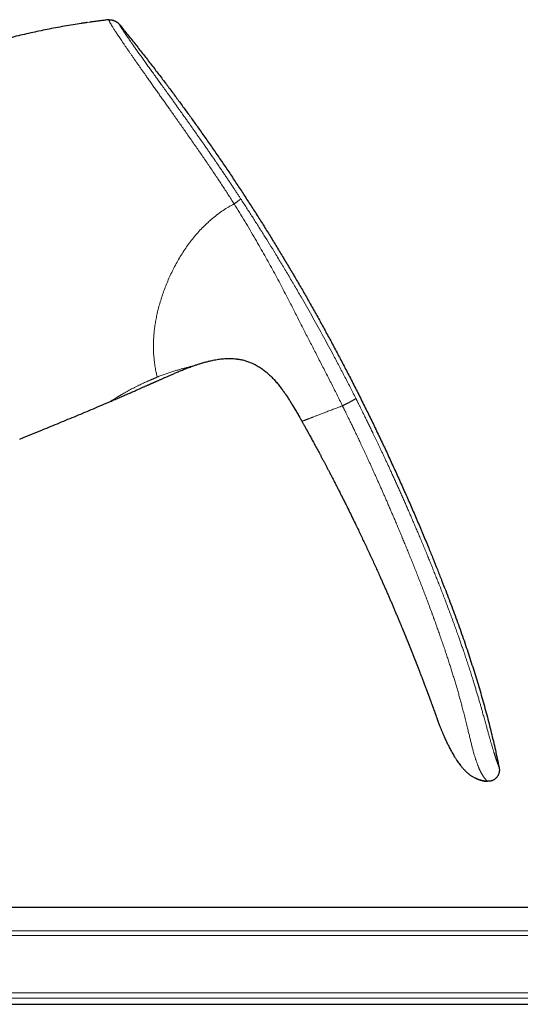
# Model space of a CAD drawing. Header units: millimetres. Extents: x 8 to 932, y 12 to 523.
# Tile 51 of 52: x 771 to 836, y 395 to 523. Entities that reach past the tile are written whole.
import ezdxf

# ---------------------------------------------------------------- set-up
doc = ezdxf.new("R2010")
doc.units = ezdxf.units.MM

msp = doc.modelspace()

# ---------------------------------------------------------------- linework, layer by layer
at = {"color": 7, "linetype": 'Continuous', "lineweight": 30}
for p, q in [((780.1, 522.47), (779.92, 522.44)), ((782.42, 522.77), (782.37, 522.76)), ((782.42, 522.77), (782.42, 522.77)), ((799, 478.7), (799.03, 478.7)), ((793.25, 477.74), (793.25, 477.74)), ((802.22, 477.48), (802.29, 477.44)), ((804.02, 475.87), (804.05, 475.84)), ((782.62, 473.17), (782.62, 473.17)), ((807.51, 470.59), (807.51, 470.59)), ((770.85, 468.29), (771.34, 468.48)), ((771.34, 468.48), (773.82, 469.49)), ((820.53, 443.72), (820.57, 443.64)), ((825.1, 431.85), (825.09, 431.87)), ((928.27, 407.44), (732.67, 407.44)), ((732.67, 394.84), (907.79, 394.84))]:
    msp.add_line(p, q, dxfattribs=at)
at = {"color": 252, "linetype": 'Continuous', "lineweight": 0}
for p, q in [((725.89, 404.41), (919.02, 404.41)), ((919.02, 403.79), (725.26, 403.79)), ((725.26, 396.35), (919.02, 396.35)), ((919.02, 395.65), (726.25, 395.65))]:
    msp.add_line(p, q, dxfattribs=at)
at = {"color": 7, "linetype": 'Continuous', "lineweight": 30, "flags": 128}
msp.add_lwpolyline([(824.24, 434.23), (824.25, 434.19), (824.31, 434.02), (824.37, 433.86), (824.43, 433.71), (824.48, 433.56), (824.55, 433.38), (824.61, 433.22), (824.66, 433.06), (824.72, 432.91), (824.77, 432.77), (824.81, 432.64), (824.86, 432.52), (824.9, 432.41), (824.93, 432.31), (824.96, 432.22), (824.99, 432.14), (825.02, 432.07), (825.04, 432.01), (825.06, 431.96), (825.07, 431.92), (825.08, 431.9), (825.09, 431.88), (825.09, 431.88), (825.09, 431.88), (825.09, 431.88), (825.09, 431.88), (825.09, 431.88), (825.09, 431.88), (825.09, 431.88), (825.09, 431.88), (825.09, 431.87), (825.09, 431.87), (825.09, 431.87), (825.09, 431.87), (825.09, 431.87), (825.09, 431.87), (825.09, 431.87), (825.09, 431.87), (825.09, 431.87), (825.09, 431.87), (825.09, 431.87), (825.09, 431.87)], dxfattribs=at)
at = {"color": 7, "linetype": 'Continuous', "lineweight": 30}
for points, knots in [([(778.83, 522.28), (778.49, 522.23), (777.76, 522.12), (776.65, 521.93), (775.53, 521.72), (774.43, 521.51), (773.35, 521.29), (772.28, 521.05), (771.21, 520.81), (770.12, 520.55), (769.01, 520.27), (767.89, 519.97), (766.77, 519.66), (765.65, 519.33), (764.53, 519), (763.44, 518.65), (762.38, 518.3), (761.34, 517.95), (760.3, 517.59), (759.27, 517.21), (758.59, 516.95), (758.24, 516.82)], [0, 0, 0, 0, 0.048624, 0.103211, 0.157798, 0.209266, 0.260734, 0.312202, 0.36367, 0.415138, 0.469725, 0.524312, 0.578899, 0.633486, 0.688073, 0.74266, 0.794128, 0.845596, 0.897064, 0.948532, 1, 1, 1, 1]), ([(779.6, 522.4), (779.58, 522.4), (779.52, 522.39), (779.42, 522.37), (779.31, 522.36), (779.2, 522.34), (779.11, 522.33), (779.04, 522.32), (778.97, 522.31), (778.92, 522.3), (778.88, 522.29), (778.86, 522.29), (778.84, 522.29), (778.83, 522.28), (778.83, 522.28)], [0, 0, 0, 0, 0.068163, 0.211587, 0.342474, 0.461061, 0.567673, 0.662753, 0.746928, 0.821102, 0.870967, 0.916707, 0.959312, 1, 1, 1, 1]), ([(782.42, 522.77), (782.38, 522.77), (782.25, 522.75), (782.04, 522.72), (781.78, 522.69), (781.53, 522.66), (781.29, 522.63), (781.07, 522.6), (780.85, 522.57), (780.63, 522.54), (780.42, 522.52), (780.22, 522.49), (780.06, 522.47), (779.96, 522.45), (779.92, 522.45)], [0, 0, 0, 0, 0.045308, 0.152994, 0.256312, 0.355267, 0.449869, 0.540125, 0.626045, 0.715563, 0.799867, 0.878976, 0.952916, 1, 1, 1, 1]), ([(782.42, 522.77), (782.43, 522.77), (782.47, 522.77), (782.52, 522.78), (782.58, 522.78), (782.65, 522.77), (782.73, 522.76), (782.82, 522.74), (782.93, 522.72), (783.04, 522.68), (783.14, 522.64), (783.25, 522.6), (783.35, 522.55), (783.44, 522.49), (783.53, 522.44), (783.6, 522.38), (783.66, 522.33), (783.71, 522.28), (783.74, 522.24), (783.75, 522.23)], [0, 0, 0, 0, 0.033857, 0.070158, 0.110558, 0.155819, 0.205934, 0.274436, 0.347581, 0.423166, 0.499469, 0.575802, 0.651502, 0.724854, 0.793631, 0.855814, 0.910298, 0.957532, 1, 1, 1, 1]), ([(783.75, 522.23), (784.1, 521.8), (784.78, 520.96), (785.8, 519.68), (786.81, 518.4), (787.81, 517.12), (788.8, 515.83), (789.77, 514.57), (790.7, 513.32), (791.61, 512.09), (792.51, 510.86), (793.4, 509.63), (794.32, 508.34), (795.26, 507.01), (796.23, 505.62), (797.18, 504.22), (798.13, 502.82), (799.06, 501.42), (799.99, 500.01), (800.9, 498.59), (801.81, 497.18), (802.71, 495.75), (803.59, 494.33), (804.47, 492.89), (805.33, 491.46), (806.19, 490.01), (807.04, 488.57), (807.88, 487.12), (808.72, 485.64), (809.56, 484.13), (810.41, 482.6), (811.25, 481.05), (812.07, 479.51), (812.89, 477.96), (813.72, 476.36), (814.57, 474.7), (815.42, 473), (816.27, 471.29), (817.1, 469.57), (817.92, 467.86), (818.72, 466.15), (819.5, 464.44), (820.28, 462.73), (821.04, 461.02), (821.79, 459.29), (822.54, 457.57), (823.27, 455.83), (823.94, 454.22), (824.55, 452.72), (825.1, 451.35), (825.65, 449.97), (826.16, 448.66), (826.63, 447.42), (827.08, 446.24), (827.51, 445.06), (827.94, 443.88), (828.36, 442.69), (828.76, 441.52), (829.14, 440.38), (829.51, 439.25), (829.87, 438.12), (830.22, 436.99), (830.56, 435.86), (830.9, 434.72), (831.21, 433.58), (831.52, 432.44), (831.82, 431.3), (832.1, 430.16), (832.38, 429.02), (832.64, 427.89), (832.88, 426.75), (833.04, 426), (833.12, 425.62)], [0, 0, 0, 0, 0.014954, 0.029882, 0.044786, 0.059666, 0.074523, 0.089358, 0.103326, 0.117276, 0.131208, 0.145123, 0.159023, 0.174517, 0.189994, 0.205453, 0.220895, 0.236322, 0.251734, 0.267133, 0.282519, 0.297893, 0.313257, 0.32861, 0.343953, 0.359289, 0.374617, 0.389938, 0.405254, 0.421293, 0.437328, 0.45336, 0.469388, 0.485415, 0.501442, 0.518887, 0.536333, 0.553782, 0.571233, 0.58869, 0.605839, 0.622995, 0.640158, 0.65733, 0.674511, 0.691703, 0.708907, 0.726124, 0.73966, 0.753202, 0.766749, 0.7803, 0.7918, 0.803301, 0.814802, 0.826303, 0.837802, 0.849299, 0.860136, 0.870971, 0.881802, 0.892629, 0.903453, 0.914274, 0.925091, 0.935905, 0.946716, 0.957526, 0.968143, 0.97876, 0.989379, 1, 1, 1, 1]), ([(793.25, 477.74), (793.38, 477.79), (793.65, 477.88), (794.05, 478.02), (794.45, 478.14), (794.86, 478.26), (795.27, 478.37), (795.65, 478.46), (796, 478.54), (796.33, 478.6), (796.66, 478.65), (796.99, 478.69), (797.32, 478.73), (797.63, 478.75), (797.93, 478.76), (798.22, 478.76), (798.5, 478.75), (798.78, 478.73), (798.99, 478.71), (799.1, 478.69), (799.11, 478.69)], [0, 0, 0, 0, 0.0705102, 0.1410199, 0.21154, 0.282065, 0.3525882, 0.4231154, 0.4785331, 0.5339456, 0.5893528, 0.6447641, 0.7001852, 0.7556016, 0.8028235, 0.8500416, 0.8972672, 0.944501, 0.9917312, 1, 1, 1, 1]), ([(799, 478.7), (799.06, 478.69), (799.2, 478.68), (799.43, 478.64), (799.7, 478.59), (799.95, 478.53), (800.2, 478.46), (800.44, 478.38), (800.68, 478.3), (800.92, 478.2), (801.17, 478.09), (801.43, 477.96), (801.7, 477.81), (801.97, 477.65), (802.16, 477.53), (802.26, 477.45), (802.29, 477.44)], [0, 0, 0, 0, 0.046073, 0.122297, 0.198514, 0.270697, 0.342891, 0.415095, 0.487304, 0.559512, 0.631713, 0.718339, 0.804967, 0.891598, 0.978214, 1, 1, 1, 1]), ([(782.62, 473.17), (782.71, 473.21), (782.92, 473.3), (783.23, 473.43), (783.56, 473.57), (783.87, 473.71), (784.18, 473.84), (784.46, 473.97), (784.74, 474.09), (785.01, 474.2), (785.26, 474.31), (785.51, 474.42), (785.75, 474.52), (785.97, 474.62), (786.19, 474.72), (786.39, 474.81), (786.59, 474.89), (786.77, 474.97), (786.94, 475.05), (787.09, 475.12), (787.24, 475.18), (787.38, 475.24), (787.5, 475.3), (787.61, 475.35), (787.72, 475.39), (787.81, 475.43), (787.89, 475.47), (787.96, 475.5), (788.02, 475.53), (788.06, 475.55), (788.1, 475.56), (788.13, 475.57), (788.15, 475.58), (788.17, 475.59), (788.2, 475.61), (788.24, 475.62), (788.29, 475.65), (788.34, 475.67), (788.4, 475.7), (788.47, 475.73), (788.56, 475.76), (788.65, 475.81), (788.77, 475.86), (788.89, 475.91), (789.03, 475.98), (789.18, 476.04), (789.34, 476.12), (789.51, 476.19), (789.68, 476.27), (789.86, 476.34), (790.04, 476.42), (790.23, 476.51), (790.44, 476.6), (790.65, 476.69), (790.87, 476.78), (791.09, 476.88), (791.33, 476.98), (791.58, 477.09), (791.85, 477.2), (792.12, 477.31), (792.4, 477.42), (792.7, 477.54), (792.98, 477.64), (793.17, 477.71), (793.25, 477.74)], [0, 0, 0, 0, 0.026597, 0.058331, 0.089014, 0.118644, 0.147224, 0.174269, 0.2003, 0.225317, 0.24932, 0.272767, 0.295157, 0.316492, 0.336771, 0.355993, 0.37416, 0.39127, 0.407236, 0.422158, 0.436035, 0.448869, 0.460658, 0.471403, 0.481104, 0.48976, 0.497372, 0.50394, 0.509464, 0.513944, 0.517379, 0.51977, 0.521173, 0.522731, 0.525747, 0.529836, 0.534996, 0.539714, 0.545328, 0.55184, 0.559249, 0.568816, 0.579554, 0.591464, 0.604546, 0.6188, 0.634226, 0.650824, 0.666365, 0.682809, 0.700156, 0.718407, 0.737561, 0.757253, 0.777816, 0.79925, 0.821556, 0.845216, 0.869785, 0.895265, 0.921656, 0.948962, 0.977187, 1, 1, 1, 1]), ([(802.22, 477.49), (802.29, 477.43), (802.44, 477.33), (802.67, 477.16), (802.89, 476.98), (803.1, 476.79), (803.31, 476.6), (803.51, 476.41), (803.7, 476.21), (803.91, 475.99), (804.05, 475.84), (804.12, 475.75)], [0, 0, 0, 0, 0.106356, 0.216295, 0.326239, 0.4362, 0.544212, 0.652221, 0.760215, 0.868208, 1, 1, 1, 1]), ([(804.02, 475.87), (804.03, 475.86), (804.1, 475.78), (804.24, 475.62), (804.42, 475.4), (804.61, 475.17), (804.78, 474.94), (804.9, 474.79), (804.96, 474.71)], [0, 0, 0, 0, 0.026341, 0.221459, 0.416661, 0.611594, 0.806035, 1, 1, 1, 1]), ([(804.93, 474.75), (805, 474.65), (805.17, 474.42), (805.43, 474.04), (805.72, 473.62), (805.9, 473.33), (805.99, 473.19)], [0, 0, 0, 0, 0.193811, 0.462894, 0.732064, 1, 1, 1, 1]), ([(773.82, 469.49), (774.55, 469.79), (776.02, 470.39), (778.23, 471.31), (780.42, 472.23), (781.88, 472.86), (782.62, 473.17)], [0, 0, 0, 0, 0.25, 0.5, 0.75, 1, 1, 1, 1]), ([(805.98, 473.2), (805.99, 473.18), (806.02, 473.13), (806.07, 473.05), (806.13, 472.97), (806.18, 472.88), (806.23, 472.8), (806.28, 472.72), (806.32, 472.65), (806.35, 472.6), (806.37, 472.57), (806.39, 472.54), (806.4, 472.51), (806.41, 472.49), (806.42, 472.47), (806.44, 472.46), (806.44, 472.44), (806.45, 472.43), (806.46, 472.41), (806.47, 472.4), (806.47, 472.39), (806.48, 472.39), (806.48, 472.38), (806.49, 472.37), (806.49, 472.36), (806.5, 472.35), (806.51, 472.33), (806.52, 472.31), (806.54, 472.28), (806.55, 472.26), (806.57, 472.23), (806.59, 472.19), (806.62, 472.15), (806.64, 472.11), (806.66, 472.08), (806.68, 472.05), (806.69, 472.02), (806.7, 472), (806.71, 471.99), (806.72, 471.97), (806.72, 471.97), (806.73, 471.96), (806.73, 471.96), (806.73, 471.96)], [0, 0, 0, 0, 0.035398, 0.072487, 0.11099, 0.149999, 0.18851, 0.225541, 0.260256, 0.279231, 0.297239, 0.314388, 0.32684, 0.339127, 0.351461, 0.364023, 0.381349, 0.399518, 0.41862, 0.449006, 0.481258, 0.526432, 0.57294, 0.619437, 0.653531, 0.686454, 0.717919, 0.747901, 0.762451, 0.776817, 0.798308, 0.82016, 0.842507, 0.865198, 0.880366, 0.895289, 0.909417, 0.92278, 0.935862, 0.949073, 0.962701, 0.97691, 1, 1, 1, 1]), ([(806.26, 472.75), (806.34, 472.61), (806.55, 472.27), (806.85, 471.75), (807.07, 471.37), (807.18, 471.18)], [0, 0, 0, 0, 0.27568, 0.640109, 1, 1, 1, 1]), ([(806.71, 471.99), (806.71, 471.99), (806.71, 471.99), (806.71, 471.98), (806.72, 471.97), (806.73, 471.96), (806.74, 471.93), (806.77, 471.89), (806.79, 471.85), (806.82, 471.8), (806.85, 471.74), (806.89, 471.68), (806.93, 471.61), (806.98, 471.53), (807.04, 471.42), (807.11, 471.3), (807.18, 471.18), (807.25, 471.06), (807.3, 470.95), (807.35, 470.86), (807.39, 470.8), (807.42, 470.75), (807.44, 470.71), (807.46, 470.67), (807.48, 470.64), (807.5, 470.61), (807.51, 470.59), (807.51, 470.59)], [0, 0, 0, 0, 0.023006, 0.048877, 0.073479, 0.097193, 0.131876, 0.166503, 0.201947, 0.238803, 0.277403, 0.317865, 0.360149, 0.404093, 0.477211, 0.552628, 0.628794, 0.704014, 0.77652, 0.819662, 0.860691, 0.886876, 0.912355, 0.937607, 0.963279, 0.989754, 1, 1, 1, 1]), ([(807.51, 470.59), (807.53, 470.54), (807.59, 470.44), (807.68, 470.28), (807.77, 470.12), (807.87, 469.94), (807.98, 469.75), (808.08, 469.55), (808.2, 469.35), (808.32, 469.13), (808.44, 468.9), (808.58, 468.66), (808.72, 468.41), (808.86, 468.14), (809.01, 467.87), (809.16, 467.58), (809.33, 467.29), (809.49, 466.99), (809.65, 466.68), (809.82, 466.37), (809.99, 466.06), (810.16, 465.73), (810.34, 465.39), (810.52, 465.05), (810.71, 464.7), (810.9, 464.34), (811.09, 463.97), (811.29, 463.58), (811.5, 463.18), (811.71, 462.78), (811.92, 462.36), (812.14, 461.93), (812.36, 461.5), (812.52, 461.18), (812.62, 460.98), (812.66, 460.91), (812.69, 460.84), (812.73, 460.77), (812.76, 460.7), (812.8, 460.64), (812.82, 460.58), (812.89, 460.45), (813.03, 460.16), (813.32, 459.59), (813.83, 458.56), (814.47, 457.25), (815.16, 455.8), (815.8, 454.45), (816.43, 453.1), (817.06, 451.74), (817.54, 450.68), (817.88, 449.91), (818.08, 449.45), (818.29, 448.99), (818.49, 448.52), (818.69, 448.06), (818.89, 447.61), (819.08, 447.17), (819.26, 446.74), (819.45, 446.31), (819.63, 445.87), (819.82, 445.43), (820, 444.99), (820.15, 444.66), (820.24, 444.42), (820.3, 444.29), (820.35, 444.16), (820.41, 444.02), (820.47, 443.88), (820.51, 443.77), (820.54, 443.71), (820.54, 443.7)], [0, 0, 0, 0, 0.0055945, 0.0115952, 0.0180021, 0.0248152, 0.0320344, 0.0395201, 0.0473976, 0.0556669, 0.0643281, 0.0735698, 0.0832195, 0.0932772, 0.1037428, 0.1146164, 0.125898, 0.1375875, 0.1489322, 0.1606365, 0.1727002, 0.1851235, 0.1979063, 0.2108108, 0.224062, 0.23766, 0.2516049, 0.2661918, 0.2811397, 0.2964488, 0.312119, 0.3281502, 0.3445425, 0.361296, 0.3639024, 0.3665173, 0.3691407, 0.3717727, 0.3744132, 0.3770623, 0.3792635, 0.3809829, 0.3917905, 0.4110897, 0.4455527, 0.5070936, 0.5570456, 0.6069977, 0.6569497, 0.7069018, 0.7568538, 0.7738073, 0.7907608, 0.8077143, 0.8246678, 0.8416214, 0.8581531, 0.874378, 0.889593, 0.9051353, 0.9210048, 0.9372017, 0.9532316, 0.9687719, 0.9736454, 0.9785189, 0.9833923, 0.9882658, 0.9931393, 0.9986571, 1, 1, 1, 1]), ([(820.54, 443.7), (820.55, 443.68), (820.57, 443.64), (820.59, 443.58), (820.62, 443.52), (820.64, 443.47), (820.66, 443.42), (820.68, 443.36), (820.72, 443.27), (820.75, 443.19), (820.78, 443.13), (820.8, 443.09), (820.81, 443.05), (820.83, 443.01), (820.84, 442.97), (820.86, 442.94), (820.87, 442.9), (820.9, 442.84), (820.93, 442.77), (820.96, 442.69), (820.99, 442.62), (821.02, 442.55), (821.04, 442.48), (821.07, 442.41), (821.1, 442.33), (821.14, 442.25), (821.17, 442.18), (821.19, 442.12), (821.21, 442.07), (821.23, 442.03), (821.25, 441.97), (821.27, 441.92), (821.3, 441.86), (821.32, 441.79), (821.35, 441.72), (821.38, 441.65), (821.4, 441.59), (821.43, 441.54), (821.45, 441.47), (821.48, 441.4), (821.51, 441.33), (821.54, 441.25), (821.57, 441.18), (821.6, 441.1), (821.63, 441.02), (821.66, 440.95), (821.69, 440.88), (821.72, 440.8), (821.75, 440.73), (821.78, 440.66), (821.81, 440.57), (821.85, 440.47), (821.9, 440.36), (821.93, 440.26), (821.97, 440.18), (822, 440.09), (822.04, 440), (822.07, 439.91), (822.11, 439.82), (822.14, 439.73), (822.18, 439.64), (822.21, 439.57), (822.24, 439.49), (822.27, 439.41), (822.3, 439.33), (822.34, 439.24), (822.37, 439.16), (822.4, 439.08), (822.43, 439.01), (822.45, 438.94), (822.49, 438.86), (822.52, 438.77), (822.56, 438.67), (822.59, 438.59), (822.62, 438.5), (822.66, 438.41), (822.7, 438.31), (822.74, 438.2), (822.79, 438.07), (822.84, 437.93), (822.9, 437.78), (822.96, 437.63), (823.01, 437.49), (823.07, 437.35), (823.11, 437.23), (823.16, 437.11), (823.2, 436.99), (823.24, 436.9), (823.27, 436.81), (823.3, 436.73), (823.33, 436.66), (823.36, 436.58), (823.39, 436.49), (823.43, 436.39), (823.47, 436.28), (823.51, 436.17), (823.56, 436.06), (823.6, 435.95), (823.63, 435.87), (823.65, 435.8), (823.67, 435.75), (823.69, 435.71), (823.7, 435.67), (823.72, 435.63), (823.73, 435.59), (823.74, 435.56), (823.76, 435.52), (823.77, 435.49), (823.78, 435.46), (823.8, 435.42), (823.81, 435.38), (823.82, 435.35), (823.84, 435.31), (823.85, 435.26), (823.88, 435.21), (823.9, 435.15), (823.92, 435.1), (823.94, 435.04), (823.96, 434.99), (823.97, 434.95), (823.98, 434.91), (824, 434.88), (824.01, 434.84), (824.03, 434.8), (824.04, 434.77), (824.05, 434.73), (824.07, 434.7), (824.08, 434.67), (824.09, 434.64), (824.1, 434.61), (824.11, 434.57), (824.12, 434.54), (824.13, 434.52), (824.14, 434.49), (824.15, 434.47), (824.16, 434.44), (824.17, 434.41), (824.18, 434.4), (824.18, 434.38), (824.19, 434.36), (824.2, 434.34), (824.21, 434.3), (824.22, 434.27), (824.23, 434.24), (824.24, 434.23)], [0, 0, 0, 0, 0.005884, 0.013148, 0.019115, 0.023969, 0.028701, 0.033463, 0.044686, 0.055484, 0.059983, 0.06417, 0.068074, 0.071907, 0.07571, 0.079484, 0.083732, 0.088855, 0.096993, 0.105355, 0.113336, 0.120698, 0.127421, 0.133658, 0.142821, 0.151484, 0.160095, 0.16489, 0.169803, 0.174839, 0.180078, 0.185959, 0.192552, 0.199737, 0.207133, 0.213833, 0.220165, 0.226156, 0.231887, 0.239997, 0.24777, 0.255457, 0.263328, 0.27154, 0.280261, 0.287098, 0.294509, 0.302616, 0.310694, 0.317871, 0.324175, 0.337838, 0.350746, 0.358521, 0.367124, 0.376768, 0.386204, 0.395223, 0.404807, 0.414565, 0.423592, 0.431642, 0.438948, 0.447323, 0.45684, 0.464771, 0.473074, 0.481635, 0.489645, 0.496945, 0.503787, 0.514684, 0.524889, 0.533155, 0.541582, 0.550946, 0.561283, 0.572595, 0.586162, 0.600904, 0.616778, 0.632469, 0.647337, 0.661381, 0.674601, 0.686999, 0.698576, 0.709413, 0.7176, 0.725516, 0.733162, 0.740998, 0.749724, 0.761064, 0.772084, 0.783298, 0.794399, 0.806854, 0.817462, 0.822164, 0.827323, 0.832437, 0.836938, 0.840443, 0.844129, 0.848404, 0.851873, 0.855121, 0.8584, 0.862848, 0.867371, 0.87073, 0.873624, 0.880156, 0.886357, 0.892268, 0.898545, 0.90508, 0.910895, 0.914621, 0.918835, 0.923412, 0.927584, 0.931473, 0.935368, 0.939813, 0.943971, 0.947816, 0.950865, 0.954349, 0.958433, 0.96213, 0.965067, 0.967766, 0.97127, 0.974625, 0.97757, 0.979772, 0.981525, 0.983797, 0.986652, 0.990442, 0.995234, 1, 1, 1, 1]), ([(824.22, 434.27), (824.22, 434.27), (824.23, 434.25), (824.23, 434.24), (824.24, 434.22)], [0, 0, 0, 0, 0.0004345, 1, 1, 1, 1]), ([(825.09, 431.88), (825.12, 431.8), (825.18, 431.64), (825.26, 431.4), (825.35, 431.18), (825.43, 430.97), (825.51, 430.77), (825.58, 430.58), (825.65, 430.41), (825.72, 430.25), (825.78, 430.1), (825.84, 429.96), (825.9, 429.83), (825.95, 429.71), (826, 429.6), (826.04, 429.5), (826.09, 429.4), (826.15, 429.26), (826.23, 429.08), (826.34, 428.86), (826.45, 428.62), (826.58, 428.36), (826.72, 428.09), (826.86, 427.81), (827.02, 427.53), (827.18, 427.26), (827.35, 426.97), (827.53, 426.68), (827.73, 426.4), (827.92, 426.12), (828.09, 425.9), (828.24, 425.72), (828.34, 425.59), (828.46, 425.47), (828.57, 425.35), (828.68, 425.23), (828.79, 425.12), (828.9, 425.01), (829.01, 424.92), (829.12, 424.82), (829.24, 424.72), (829.38, 424.62), (829.51, 424.53), (829.66, 424.43), (829.82, 424.34), (829.98, 424.25), (830.15, 424.17), (830.31, 424.1), (830.49, 424.03), (830.67, 423.97), (830.86, 423.92), (831.03, 423.88), (831.2, 423.85), (831.38, 423.83), (831.51, 423.82), (831.59, 423.82), (831.6, 423.82)], [0, 0, 0, 0, 0.023861, 0.04668, 0.068457, 0.089193, 0.108888, 0.127542, 0.144178, 0.159888, 0.174674, 0.188534, 0.20147, 0.21348, 0.224564, 0.234787, 0.244946, 0.255281, 0.276089, 0.297568, 0.323312, 0.349953, 0.37749, 0.40592, 0.435244, 0.465056, 0.494415, 0.526546, 0.558098, 0.589092, 0.619535, 0.635246, 0.650786, 0.666148, 0.68133, 0.696331, 0.711685, 0.724141, 0.737234, 0.750968, 0.765345, 0.780377, 0.795788, 0.811843, 0.828532, 0.845845, 0.862115, 0.878882, 0.896139, 0.913879, 0.9321, 0.947654, 0.963548, 0.979792, 0.996399, 1, 1, 1, 1]), ([(833.12, 425.62), (833.13, 425.58), (833.14, 425.52), (833.15, 425.42), (833.16, 425.32), (833.16, 425.21), (833.15, 425.1), (833.13, 424.98), (833.1, 424.87), (833.06, 424.75), (833.01, 424.64), (832.96, 424.53), (832.89, 424.43), (832.82, 424.33), (832.74, 424.25), (832.65, 424.17), (832.56, 424.09), (832.47, 424.03), (832.37, 423.97), (832.27, 423.92), (832.16, 423.88), (832.06, 423.85), (831.95, 423.83), (831.84, 423.82), (831.72, 423.82), (831.64, 423.82), (831.6, 423.82)], [0, 0, 0, 0, 0.0351184, 0.0711027, 0.1085846, 0.1479056, 0.1891326, 0.2320784, 0.2763509, 0.321427, 0.3667414, 0.4117821, 0.4561825, 0.4998014, 0.5427594, 0.5852412, 0.6273152, 0.6689754, 0.7102009, 0.7510084, 0.791494, 0.8318622, 0.8724344, 0.9136382, 0.9559773, 1, 1, 1, 1]), ([(831.6, 423.82), (831.54, 423.82), (831.41, 423.83), (831.21, 423.85), (831.02, 423.88), (830.83, 423.93), (830.65, 423.98), (830.46, 424.04), (830.27, 424.12), (830.11, 424.19), (830.02, 424.24), (829.99, 424.25)], [0, 0, 0, 0, 0.115225, 0.230362, 0.345534, 0.460829, 0.576301, 0.691974, 0.807845, 0.943235, 1, 1, 1, 1])]:
    msp.add_open_spline(points, degree=3, knots=knots, dxfattribs=at)
at = {"color": 252, "linetype": 'Continuous', "lineweight": 0}
for points, knots in [([(779.92, 522.44), (779.6, 522.4), (779.23, 522.35), (778.87, 522.29), (778.83, 522.28)], [0, 0, 0, 0, 0.884582, 1, 1, 1, 1]), ([(782.42, 522.77), (782.42, 522.77), (782.42, 522.76), (782.42, 522.75), (782.43, 522.73), (782.44, 522.7), (782.46, 522.66), (782.48, 522.61), (782.51, 522.55), (782.55, 522.48), (782.59, 522.39), (782.65, 522.3), (782.71, 522.18), (782.79, 522.05), (782.87, 521.92), (782.95, 521.79), (783.05, 521.64), (783.15, 521.48), (783.27, 521.3), (783.39, 521.1), (783.53, 520.89), (783.68, 520.66), (783.85, 520.41), (784.02, 520.15), (784.21, 519.87), (784.41, 519.58), (784.62, 519.27), (784.83, 518.96), (785.05, 518.65), (785.27, 518.32), (785.5, 517.99), (785.74, 517.65), (785.98, 517.3), (786.23, 516.95), (786.47, 516.6), (786.71, 516.26), (786.96, 515.9), (787.21, 515.55), (787.49, 515.16), (787.79, 514.73), (788.12, 514.26), (788.45, 513.79), (788.78, 513.33), (789.11, 512.86), (789.44, 512.4), (789.77, 511.94), (790.09, 511.48), (790.45, 510.98), (790.83, 510.44), (791.25, 509.85), (791.66, 509.26), (792.08, 508.67), (792.49, 508.08), (792.9, 507.49), (793.32, 506.88), (793.76, 506.26), (794.21, 505.61), (794.65, 504.98), (795.09, 504.34), (795.52, 503.7), (795.96, 503.06), (796.5, 502.23), (797.17, 501.23), (797.94, 500.04), (798.44, 499.24), (798.7, 498.83)], [0, 0, 0, 0, 0.0141137, 0.031322, 0.0484693, 0.0655847, 0.0827277, 0.0999583, 0.1173296, 0.1348621, 0.1504371, 0.1661672, 0.1820708, 0.1981178, 0.2107897, 0.2234884, 0.2361896, 0.2488939, 0.2620515, 0.2752771, 0.2886017, 0.3020086, 0.3154585, 0.328917, 0.3423576, 0.3557545, 0.3691005, 0.3824252, 0.3948726, 0.4073579, 0.4198824, 0.4324199, 0.4449413, 0.4574162, 0.469109, 0.4807325, 0.4923058, 0.5038473, 0.515374, 0.5300458, 0.544706, 0.5592982, 0.5737615, 0.5880612, 0.6019698, 0.6157729, 0.6294948, 0.6431443, 0.6607673, 0.6782767, 0.6956909, 0.7130611, 0.7304412, 0.7478493, 0.7651775, 0.7843286, 0.8031992, 0.8219236, 0.8406135, 0.8593413, 0.8780931, 0.8968416, 0.9311863, 0.9655231, 1, 1, 1, 1]), ([(783.75, 522.23), (783.75, 522.23), (783.75, 522.22), (783.76, 522.22), (783.76, 522.22), (783.76, 522.21), (783.77, 522.2), (783.77, 522.19), (783.77, 522.19), (783.78, 522.18), (783.78, 522.18), (783.78, 522.18), (783.78, 522.18), (783.78, 522.18), (783.78, 522.17), (783.79, 522.16), (783.8, 522.14), (783.81, 522.12), (783.83, 522.08), (783.85, 522.06), (783.86, 522.04), (783.86, 522.03), (783.87, 522.02), (783.88, 522.01), (783.89, 521.99), (783.9, 521.97), (783.92, 521.93), (783.94, 521.89), (783.97, 521.85), (784, 521.8), (784.04, 521.74), (784.08, 521.68), (784.12, 521.61), (784.17, 521.54), (784.23, 521.45), (784.29, 521.35), (784.36, 521.25), (784.43, 521.14), (784.5, 521.04), (784.56, 520.96), (784.6, 520.89), (784.65, 520.82), (784.7, 520.75), (784.75, 520.67), (784.8, 520.6), (784.86, 520.51), (784.93, 520.41), (785.01, 520.3), (785.09, 520.18), (785.18, 520.05), (785.29, 519.89), (785.41, 519.72), (785.54, 519.54), (785.67, 519.35), (785.8, 519.16), (785.94, 518.96), (786.09, 518.75), (786.26, 518.52), (786.43, 518.28), (786.61, 518.03), (786.8, 517.77), (786.99, 517.5), (787.18, 517.23), (787.37, 516.96), (787.56, 516.7), (787.74, 516.44), (787.93, 516.18), (788.13, 515.91), (788.33, 515.63), (788.48, 515.42), (788.58, 515.27), (788.64, 515.2), (788.69, 515.12), (788.75, 515.04), (788.81, 514.96), (788.86, 514.89), (788.92, 514.81), (789.02, 514.67), (789.16, 514.48), (789.35, 514.2), (789.56, 513.91), (789.79, 513.6), (790.03, 513.27), (790.27, 512.93), (790.53, 512.57), (790.79, 512.21), (791.05, 511.84), (791.25, 511.57), (791.36, 511.4), (791.41, 511.34), (791.45, 511.27), (791.5, 511.21), (791.54, 511.15), (791.64, 511.01), (791.8, 510.8), (791.99, 510.52), (792.17, 510.27), (792.33, 510.05), (792.47, 509.85), (792.61, 509.65), (792.75, 509.46), (792.91, 509.22), (793.12, 508.93), (793.36, 508.59), (793.61, 508.24), (793.86, 507.88), (794.04, 507.63), (794.14, 507.49), (794.16, 507.45), (794.19, 507.42), (794.21, 507.38), (794.24, 507.35), (794.28, 507.29), (794.33, 507.22), (794.41, 507.1), (794.52, 506.95), (794.62, 506.8), (794.72, 506.66), (794.77, 506.58), (794.81, 506.54), (794.81, 506.53), (794.82, 506.52), (794.82, 506.51), (794.83, 506.51), (794.83, 506.5), (794.84, 506.49), (794.85, 506.47), (794.87, 506.44), (794.9, 506.4), (794.93, 506.35), (794.98, 506.29), (795.03, 506.22), (795.09, 506.13), (795.16, 506.03), (795.24, 505.92), (795.31, 505.81), (795.37, 505.72), (795.42, 505.66), (795.44, 505.62), (795.47, 505.58), (795.5, 505.54), (795.57, 505.44), (795.69, 505.26), (795.89, 504.97), (796.12, 504.64), (796.37, 504.27), (796.56, 504), (796.68, 503.82), (796.74, 503.72), (796.81, 503.63), (796.87, 503.53), (797.02, 503.32), (797.24, 503), (797.52, 502.57), (797.81, 502.15), (798.08, 501.74), (798.35, 501.34), (798.61, 500.95), (798.86, 500.57), (799.09, 500.21), (799.33, 499.86), (799.48, 499.62), (799.55, 499.51)], [0, 0, 0, 0, 0.00973, 0.019171, 0.028322, 0.037184, 0.045758, 0.050896, 0.055925, 0.057224, 0.058516, 0.0598, 0.061076, 0.062345, 0.063734, 0.071754, 0.07966, 0.091421, 0.102921, 0.114162, 0.117087, 0.119994, 0.122883, 0.12576, 0.129094, 0.13556, 0.141916, 0.151097, 0.160041, 0.168751, 0.177231, 0.185483, 0.194267, 0.203427, 0.213393, 0.223251, 0.233005, 0.242663, 0.25223, 0.257435, 0.262611, 0.267758, 0.272879, 0.277973, 0.283043, 0.288089, 0.294992, 0.301855, 0.308738, 0.315728, 0.324792, 0.333847, 0.342901, 0.351964, 0.361042, 0.369948, 0.378879, 0.388919, 0.39901, 0.409164, 0.41939, 0.429701, 0.43977, 0.449719, 0.458897, 0.468139, 0.477451, 0.486838, 0.496307, 0.505864, 0.508435, 0.511012, 0.513597, 0.516189, 0.518788, 0.521395, 0.524009, 0.526631, 0.534922, 0.543292, 0.553364, 0.563557, 0.573875, 0.585075, 0.596429, 0.607942, 0.619618, 0.631464, 0.633423, 0.635386, 0.637352, 0.639322, 0.641295, 0.643272, 0.65264, 0.661072, 0.669571, 0.675683, 0.681829, 0.688011, 0.694111, 0.699845, 0.710256, 0.72089, 0.731749, 0.742833, 0.754146, 0.755198, 0.756268, 0.757356, 0.758463, 0.759587, 0.760729, 0.763493, 0.766357, 0.771719, 0.777401, 0.780722, 0.784143, 0.784827, 0.78501, 0.785199, 0.785405, 0.785626, 0.785864, 0.786117, 0.786386, 0.787479, 0.788774, 0.790274, 0.791976, 0.794438, 0.797229, 0.800349, 0.803798, 0.807107, 0.81067, 0.811842, 0.81304, 0.814262, 0.81551, 0.816301, 0.824096, 0.831796, 0.843282, 0.854551, 0.865602, 0.868484, 0.87135, 0.874201, 0.877044, 0.880433, 0.893552, 0.906779, 0.919677, 0.932244, 0.944483, 0.956392, 0.967769, 0.978829, 0.989573, 1, 1, 1, 1]), ([(799.55, 499.51), (799.55, 499.51), (799.55, 499.5), (799.55, 499.49), (799.54, 499.48), (799.52, 499.46), (799.5, 499.44), (799.47, 499.41), (799.43, 499.38), (799.39, 499.35), (799.34, 499.31), (799.29, 499.27), (799.23, 499.22), (799.17, 499.18), (799.11, 499.13), (799.05, 499.08), (798.98, 499.03), (798.92, 498.99), (798.86, 498.95), (798.8, 498.91), (798.75, 498.87), (798.71, 498.85), (798.7, 498.83)], [0, 0, 0, 0, 0.035287, 0.072841, 0.114164, 0.159962, 0.210221, 0.26436, 0.321428, 0.380332, 0.440072, 0.499975, 0.559855, 0.619531, 0.678342, 0.735304, 0.789345, 0.839539, 0.885328, 0.926723, 0.964443, 1, 1, 1, 1]), ([(799.55, 499.51), (799.81, 499.12), (800.32, 498.34), (801.07, 497.16), (801.82, 495.98), (802.57, 494.8), (803.3, 493.62), (804.08, 492.36), (804.89, 491.02), (805.73, 489.61), (806.57, 488.19), (807.35, 486.84), (808.09, 485.55), (808.78, 484.34), (809.46, 483.12), (810.14, 481.89), (810.81, 480.66), (811.51, 479.36), (812.25, 477.98), (813.01, 476.51), (813.77, 475.05), (814.26, 474.07), (814.51, 473.58)], [0, 0, 0, 0, 0.046677, 0.093345, 0.140008, 0.186667, 0.233324, 0.279979, 0.334963, 0.389948, 0.444935, 0.499928, 0.546596, 0.593269, 0.639946, 0.686625, 0.733304, 0.779981, 0.834987, 0.889989, 0.944992, 1, 1, 1, 1]), ([(798.7, 498.83), (798.45, 498.7), (797.97, 498.45), (797.27, 498), (796.59, 497.52), (795.94, 497), (795.31, 496.45), (794.71, 495.87), (794.12, 495.26), (793.57, 494.61), (793.04, 493.95), (792.53, 493.26), (792.05, 492.55), (791.6, 491.82), (791.18, 491.08), (790.78, 490.32), (790.41, 489.56), (790.07, 488.79), (789.76, 488.02), (789.47, 487.25), (789.22, 486.48), (788.99, 485.73), (788.8, 484.98), (788.63, 484.26), (788.5, 483.55), (788.39, 482.87), (788.31, 482.22), (788.26, 481.59), (788.23, 481), (788.21, 480.44), (788.22, 479.91), (788.24, 479.41), (788.28, 478.96), (788.32, 478.53), (788.37, 478.14), (788.42, 477.78), (788.48, 477.43), (788.55, 477.1), (788.61, 476.79), (788.67, 476.53), (788.7, 476.4), (788.72, 476.33)], [0, 0, 0, 0, 0.025, 0.049997, 0.074995, 0.099998, 0.125003, 0.150008, 0.17501, 0.20001, 0.225007, 0.250003, 0.275, 0.3, 0.325001, 0.350003, 0.375005, 0.400001, 0.424997, 0.449996, 0.474997, 0.500001, 0.525003, 0.549997, 0.574988, 0.599983, 0.624987, 0.64999, 0.674991, 0.699991, 0.724989, 0.749988, 0.774991, 0.799994, 0.824995, 0.849996, 0.874994, 0.906236, 0.937485, 0.96874, 1, 1, 1, 1]), ([(812.78, 472.61), (812.53, 473.11), (812.04, 474.1), (811.29, 475.59), (810.53, 477.07), (809.77, 478.55), (809.02, 480.02), (808.27, 481.48), (807.52, 482.93), (806.79, 484.39), (806.11, 485.72), (805.5, 486.91), (804.95, 487.96), (804.4, 489.02), (803.83, 490.06), (803.26, 491.11), (802.68, 492.15), (802.07, 493.22), (801.43, 494.32), (800.77, 495.45), (800.09, 496.58), (799.4, 497.71), (798.93, 498.46), (798.7, 498.83)], [0, 0, 0, 0, 0.055922, 0.111786, 0.167598, 0.223362, 0.2791, 0.333864, 0.388697, 0.443625, 0.498626, 0.538655, 0.578682, 0.618681, 0.658633, 0.698572, 0.738546, 0.7786, 0.82275, 0.866968, 0.911231, 0.955561, 1, 1, 1, 1]), ([(788.72, 476.33), (788.81, 476.37), (788.98, 476.44), (789.24, 476.54), (789.49, 476.63), (789.74, 476.72), (789.99, 476.81), (790.23, 476.9), (790.49, 476.98), (790.75, 477.07), (791.01, 477.15), (791.26, 477.22), (791.5, 477.29), (791.73, 477.36), (791.94, 477.42), (792.14, 477.47), (792.33, 477.52), (792.5, 477.56), (792.65, 477.6), (792.79, 477.63), (792.91, 477.66), (793.01, 477.68), (793.1, 477.71), (793.17, 477.72), (793.21, 477.73), (793.24, 477.74), (793.25, 477.74), (793.25, 477.74)], [0, 0, 0, 0, 0.035651, 0.07119, 0.106724, 0.142488, 0.178251, 0.213869, 0.249436, 0.291931, 0.333931, 0.375583, 0.417036, 0.458444, 0.499958, 0.541443, 0.583152, 0.625252, 0.666777, 0.70846, 0.750472, 0.792098, 0.833695, 0.875451, 0.917132, 0.958581, 1, 1, 1, 1]), ([(788.13, 476.09), (788.09, 476.07), (788.03, 476.04), (787.93, 476), (787.84, 475.96), (787.73, 475.92), (787.61, 475.86), (787.42, 475.78), (787.2, 475.68), (786.92, 475.55), (786.63, 475.42), (786.33, 475.27), (786.02, 475.12), (785.7, 474.96), (785.39, 474.79), (785.08, 474.63), (784.79, 474.47), (784.51, 474.31), (784.25, 474.16), (784, 474.02), (783.78, 473.88), (783.57, 473.76), (783.38, 473.64), (783.2, 473.53), (783.05, 473.44), (782.92, 473.36), (782.81, 473.29), (782.74, 473.25), (782.69, 473.22), (782.66, 473.2), (782.64, 473.18), (782.63, 473.18), (782.62, 473.17), (782.62, 473.17), (782.62, 473.17), (782.62, 473.17), (782.62, 473.17)], [0, 0, 0, 0, 0.013432, 0.024236, 0.033104, 0.044439, 0.061369, 0.078129, 0.108999, 0.140257, 0.176837, 0.213586, 0.250636, 0.292412, 0.334132, 0.375976, 0.418029, 0.459771, 0.501383, 0.543004, 0.584713, 0.626705, 0.668511, 0.710221, 0.752021, 0.794153, 0.83586, 0.877345, 0.901332, 0.924605, 0.947238, 0.958166, 0.969487, 0.978367, 0.989185, 1, 1, 1, 1]), ([(788.72, 476.33), (788.69, 476.32), (788.63, 476.3), (788.55, 476.26), (788.49, 476.24), (788.43, 476.21), (788.37, 476.19), (788.3, 476.16), (788.22, 476.13), (788.16, 476.1), (788.13, 476.09)], [0, 0, 0, 0, 0.156563, 0.292077, 0.40655, 0.5, 0.593383, 0.707833, 0.843369, 1, 1, 1, 1]), ([(814.51, 473.58), (814.51, 473.57), (814.51, 473.57), (814.51, 473.57), (814.5, 473.56), (814.49, 473.55), (814.48, 473.54), (814.46, 473.52), (814.43, 473.5), (814.39, 473.47), (814.35, 473.45), (814.3, 473.41), (814.23, 473.37), (814.15, 473.33), (814.06, 473.27), (813.96, 473.22), (813.86, 473.16), (813.75, 473.1), (813.64, 473.04), (813.54, 472.99), (813.44, 472.94), (813.34, 472.89), (813.26, 472.85), (813.17, 472.8), (813.09, 472.76), (813.01, 472.72), (812.93, 472.69), (812.87, 472.66), (812.82, 472.63), (812.79, 472.62), (812.78, 472.61)], [0, 0, 0, 0, 0.015965, 0.035533, 0.058942, 0.086558, 0.118876, 0.156464, 0.188441, 0.223833, 0.262677, 0.304855, 0.350082, 0.39795, 0.448027, 0.500064, 0.551768, 0.600916, 0.647444, 0.691144, 0.73183, 0.769411, 0.803912, 0.835447, 0.87318, 0.906399, 0.935491, 0.960717, 0.982213, 1, 1, 1, 1]), ([(833.12, 425.62), (833.12, 425.62), (833.12, 425.62), (833.12, 425.62), (833.12, 425.62), (833.12, 425.62), (833.12, 425.62), (833.12, 425.62), (833.12, 425.62), (833.12, 425.62), (833.12, 425.62), (833.12, 425.62), (833.12, 425.62), (833.12, 425.62), (833.11, 425.63), (833.11, 425.63), (833.11, 425.64), (833.11, 425.65), (833.1, 425.66), (833.1, 425.67), (833.09, 425.68), (833.09, 425.7), (833.08, 425.72), (833.07, 425.74), (833.06, 425.77), (833.05, 425.8), (833.03, 425.84), (833.02, 425.88), (833, 425.92), (832.99, 425.96), (832.97, 426.01), (832.95, 426.06), (832.93, 426.11), (832.91, 426.17), (832.89, 426.23), (832.86, 426.3), (832.84, 426.38), (832.81, 426.46), (832.78, 426.56), (832.74, 426.65), (832.71, 426.75), (832.68, 426.85), (832.65, 426.95), (832.61, 427.06), (832.57, 427.18), (832.53, 427.31), (832.49, 427.44), (832.45, 427.58), (832.4, 427.72), (832.36, 427.87), (832.31, 428.02), (832.26, 428.19), (832.21, 428.36), (832.16, 428.54), (832.11, 428.72), (832.05, 428.91), (832, 429.1), (831.95, 429.28), (831.89, 429.47), (831.84, 429.67), (831.78, 429.87), (831.72, 430.09), (831.65, 430.33), (831.58, 430.59), (831.51, 430.86), (831.43, 431.14), (831.35, 431.44), (831.26, 431.77), (831.17, 432.1), (831.07, 432.43), (830.97, 432.81), (830.85, 433.22), (830.72, 433.68), (830.58, 434.16), (830.43, 434.66), (830.28, 435.18), (830.12, 435.7), (829.96, 436.23), (829.79, 436.8), (829.6, 437.42), (829.39, 438.08), (829.17, 438.75), (828.95, 439.43), (828.72, 440.12), (828.54, 440.67), (828.4, 441.08), (828.3, 441.35), (828.21, 441.61), (828.12, 441.88), (828.02, 442.16), (827.93, 442.42), (827.79, 442.83), (827.59, 443.38), (827.33, 444.1), (827.06, 444.85), (826.77, 445.63), (826.48, 446.39), (826.2, 447.15), (825.92, 447.89), (825.63, 448.62), (825.36, 449.32), (825.09, 449.99), (824.84, 450.64), (824.58, 451.28), (824.33, 451.91), (824.07, 452.53), (823.81, 453.18), (823.53, 453.85), (823.24, 454.54), (822.96, 455.22), (822.69, 455.87), (822.43, 456.48), (822.18, 457.05), (821.94, 457.62), (821.7, 458.17), (821.47, 458.72), (821.23, 459.25), (821, 459.78), (820.77, 460.32), (820.52, 460.87), (820.27, 461.43), (820.03, 461.98), (819.78, 462.52), (819.55, 463.05), (819.31, 463.56), (819.09, 464.04), (818.88, 464.5), (818.68, 464.94), (818.48, 465.37), (818.29, 465.78), (818.1, 466.18), (817.91, 466.58), (817.73, 466.97), (817.55, 467.36), (817.37, 467.74), (817.2, 468.1), (817.03, 468.45), (816.86, 468.79), (816.71, 469.11), (816.57, 469.41), (816.43, 469.7), (816.3, 469.97), (816.17, 470.23), (816.04, 470.48), (815.92, 470.73), (815.81, 470.96), (815.7, 471.19), (815.59, 471.41), (815.49, 471.61), (815.39, 471.81), (815.3, 471.99), (815.22, 472.17), (815.14, 472.33), (815.06, 472.48), (814.99, 472.62), (814.92, 472.76), (814.85, 472.89), (814.79, 473.02), (814.73, 473.13), (814.68, 473.24), (814.63, 473.34), (814.59, 473.43), (814.55, 473.5), (814.52, 473.55), (814.51, 473.58)], [0, 0, 0, 0, 0.000164, 0.000398, 0.000701, 0.001073, 0.001676, 0.002403, 0.003253, 0.004436, 0.005795, 0.007333, 0.009047, 0.010939, 0.013269, 0.015822, 0.018597, 0.021595, 0.024815, 0.028194, 0.031786, 0.035593, 0.039612, 0.043922, 0.048452, 0.0532, 0.058164, 0.063343, 0.067563, 0.071915, 0.076403, 0.081027, 0.085791, 0.090246, 0.094823, 0.099525, 0.10435, 0.109295, 0.114355, 0.119523, 0.123658, 0.127856, 0.13212, 0.136452, 0.140856, 0.145339, 0.149905, 0.154041, 0.158234, 0.162478, 0.166768, 0.171102, 0.175401, 0.179744, 0.184135, 0.18858, 0.192402, 0.19628, 0.200224, 0.204223, 0.208254, 0.212311, 0.217127, 0.221985, 0.226892, 0.231854, 0.237584, 0.243394, 0.249284, 0.255253, 0.261296, 0.269307, 0.277417, 0.285626, 0.294541, 0.30359, 0.312776, 0.322099, 0.331558, 0.342967, 0.354565, 0.366354, 0.378333, 0.390504, 0.402866, 0.407578, 0.412317, 0.417083, 0.421877, 0.426697, 0.431494, 0.436039, 0.448444, 0.46071, 0.474758, 0.488618, 0.50229, 0.515772, 0.529064, 0.542166, 0.555077, 0.566932, 0.578624, 0.590153, 0.60152, 0.612726, 0.623771, 0.636582, 0.649171, 0.661537, 0.673683, 0.68434, 0.694821, 0.705127, 0.715257, 0.725211, 0.734991, 0.744595, 0.754025, 0.764588, 0.774922, 0.785029, 0.794907, 0.804558, 0.81398, 0.823174, 0.831402, 0.839437, 0.847282, 0.854934, 0.862395, 0.869664, 0.87703, 0.884188, 0.891138, 0.897881, 0.904416, 0.910743, 0.916863, 0.92229, 0.927542, 0.93262, 0.937524, 0.942253, 0.946808, 0.951188, 0.955394, 0.959426, 0.963283, 0.966965, 0.970473, 0.973621, 0.976613, 0.979451, 0.982133, 0.98466, 0.987206, 0.989573, 0.99176, 0.993767, 0.995595, 0.997243, 0.998711, 1, 1, 1, 1]), ([(807.51, 470.59), (807.51, 470.59), (807.51, 470.59), (807.53, 470.6), (807.56, 470.61), (807.61, 470.63), (807.66, 470.65), (807.73, 470.67), (807.8, 470.7), (807.87, 470.73), (807.95, 470.76), (808.04, 470.79), (808.14, 470.83), (808.26, 470.88), (808.38, 470.92), (808.5, 470.97), (808.62, 471.02), (808.76, 471.07), (808.9, 471.12), (809.06, 471.18), (809.23, 471.25), (809.41, 471.32), (809.6, 471.39), (809.81, 471.47), (810.02, 471.55), (810.26, 471.64), (810.5, 471.74), (810.76, 471.84), (811.02, 471.94), (811.3, 472.04), (811.58, 472.15), (811.87, 472.26), (812.17, 472.38), (812.47, 472.49), (812.67, 472.57), (812.78, 472.61)], [0, 0, 0, 0, 0.046669, 0.093341, 0.140011, 0.186676, 0.233339, 0.280006, 0.311436, 0.342868, 0.374297, 0.405725, 0.437155, 0.468583, 0.50001, 0.525012, 0.550014, 0.575012, 0.600012, 0.625015, 0.650016, 0.675013, 0.700011, 0.72501, 0.750008, 0.775007, 0.800006, 0.825005, 0.850005, 0.875003, 0.899998, 0.924996, 0.95, 0.975002, 1, 1, 1, 1]), ([(812.78, 472.61), (812.79, 472.58), (812.82, 472.53), (812.86, 472.44), (812.91, 472.34), (812.96, 472.23), (813.02, 472.11), (813.09, 471.98), (813.16, 471.84), (813.23, 471.68), (813.31, 471.52), (813.4, 471.35), (813.49, 471.16), (813.58, 470.96), (813.68, 470.76), (813.79, 470.54), (813.9, 470.31), (814.02, 470.07), (814.14, 469.82), (814.26, 469.56), (814.39, 469.29), (814.53, 469.01), (814.67, 468.72), (814.81, 468.42), (814.96, 468.11), (815.11, 467.78), (815.26, 467.45), (815.43, 467.1), (815.59, 466.74), (815.77, 466.37), (815.94, 465.99), (816.12, 465.6), (816.31, 465.19), (816.49, 464.79), (816.68, 464.38), (816.86, 463.97), (817.05, 463.56), (817.24, 463.13), (817.44, 462.69), (817.63, 462.26), (817.83, 461.82), (818.02, 461.38), (818.22, 460.93), (818.42, 460.48), (818.63, 459.99), (818.85, 459.48), (819.08, 458.94), (819.32, 458.39), (819.56, 457.83), (819.8, 457.25), (820.05, 456.67), (820.3, 456.07), (820.55, 455.47), (820.81, 454.85), (821.07, 454.22), (821.33, 453.58), (821.59, 452.92), (821.86, 452.26), (822.13, 451.59), (822.4, 450.9), (822.68, 450.19), (822.97, 449.46), (823.26, 448.7), (823.56, 447.93), (823.85, 447.15), (824.15, 446.35), (824.36, 445.77), (824.5, 445.41), (824.54, 445.28), (824.59, 445.14), (824.64, 445.01), (824.69, 444.88), (824.74, 444.74), (824.86, 444.42), (825.03, 443.92), (825.27, 443.26), (825.5, 442.59), (825.75, 441.89), (825.99, 441.16), (826.23, 440.46), (826.44, 439.8), (826.65, 439.17), (826.84, 438.56), (827.04, 437.94), (827.22, 437.34), (827.4, 436.75), (827.58, 436.16), (827.75, 435.58), (827.91, 435), (828.07, 434.43), (828.23, 433.86), (828.36, 433.36), (828.47, 432.92), (828.57, 432.55), (828.67, 432.18), (828.76, 431.81), (828.85, 431.45), (828.94, 431.09), (829.02, 430.76), (829.09, 430.45), (829.16, 430.16), (829.23, 429.88), (829.29, 429.61), (829.36, 429.34), (829.42, 429.07), (829.49, 428.81), (829.55, 428.55), (829.61, 428.3), (829.67, 428.06), (829.74, 427.82), (829.8, 427.59), (829.86, 427.38), (829.92, 427.18), (829.98, 426.99), (830.04, 426.8), (830.1, 426.63), (830.15, 426.46), (830.21, 426.28), (830.27, 426.12), (830.33, 425.96), (830.39, 425.81), (830.45, 425.67), (830.5, 425.53), (830.55, 425.41), (830.61, 425.29), (830.67, 425.16), (830.73, 425.04), (830.79, 424.92), (830.84, 424.82), (830.9, 424.73), (830.95, 424.64), (831, 424.56), (831.05, 424.49), (831.09, 424.42), (831.14, 424.36), (831.18, 424.31), (831.22, 424.26), (831.25, 424.21), (831.29, 424.17), (831.32, 424.12), (831.36, 424.08), (831.39, 424.05), (831.42, 424.02), (831.44, 423.99), (831.46, 423.96), (831.48, 423.94), (831.5, 423.92), (831.52, 423.9), (831.53, 423.89), (831.55, 423.87), (831.56, 423.86), (831.57, 423.85), (831.58, 423.84), (831.58, 423.84), (831.59, 423.83), (831.59, 423.83), (831.59, 423.82), (831.6, 423.82), (831.6, 423.82), (831.6, 423.82), (831.6, 423.82), (831.6, 423.82), (831.6, 423.82), (831.6, 423.82), (831.6, 423.82), (831.6, 423.82), (831.6, 423.82), (831.6, 423.82)], [0, 0, 0, 0, 0.001432, 0.003059, 0.00488, 0.006896, 0.009106, 0.011511, 0.01411, 0.016904, 0.019892, 0.023075, 0.026452, 0.030023, 0.033789, 0.037749, 0.041904, 0.046253, 0.050813, 0.055568, 0.06052, 0.065667, 0.07101, 0.076448, 0.082075, 0.087891, 0.093895, 0.100217, 0.106735, 0.113451, 0.120362, 0.127471, 0.134776, 0.142278, 0.149441, 0.156775, 0.16428, 0.171956, 0.179802, 0.187819, 0.195534, 0.203401, 0.21142, 0.219591, 0.227914, 0.237383, 0.247041, 0.256888, 0.266925, 0.277152, 0.287568, 0.298174, 0.30897, 0.319956, 0.331132, 0.342499, 0.354055, 0.365802, 0.377739, 0.389866, 0.402185, 0.415295, 0.428616, 0.442149, 0.455897, 0.469859, 0.484033, 0.486374, 0.488709, 0.491039, 0.493363, 0.495682, 0.497995, 0.500302, 0.512889, 0.52398, 0.534933, 0.547793, 0.560461, 0.572938, 0.583919, 0.594748, 0.605423, 0.615943, 0.626309, 0.636532, 0.646627, 0.656607, 0.666482, 0.676265, 0.685966, 0.695593, 0.702033, 0.708439, 0.714812, 0.721152, 0.727463, 0.733746, 0.740005, 0.745058, 0.750097, 0.755125, 0.760146, 0.765167, 0.770104, 0.775057, 0.780036, 0.785032, 0.79008, 0.795047, 0.799917, 0.804692, 0.809384, 0.813928, 0.818414, 0.822844, 0.827218, 0.832121, 0.836949, 0.841697, 0.846362, 0.85094, 0.855436, 0.859853, 0.864194, 0.869536, 0.874766, 0.879884, 0.884883, 0.889758, 0.894506, 0.899122, 0.903603, 0.908156, 0.91257, 0.916854, 0.921013, 0.925053, 0.928978, 0.933541, 0.937949, 0.942206, 0.946311, 0.950264, 0.954, 0.957591, 0.961036, 0.964336, 0.967973, 0.971416, 0.974665, 0.977719, 0.980579, 0.983198, 0.985629, 0.987873, 0.989928, 0.99175, 0.993393, 0.994858, 0.996145, 0.997253, 0.998184, 0.998936, 0.999399, 0.999753, 1, 1, 1, 1])]:
    msp.add_open_spline(points, degree=3, knots=knots, dxfattribs=at)

doc.saveas('drawing.dxf')
